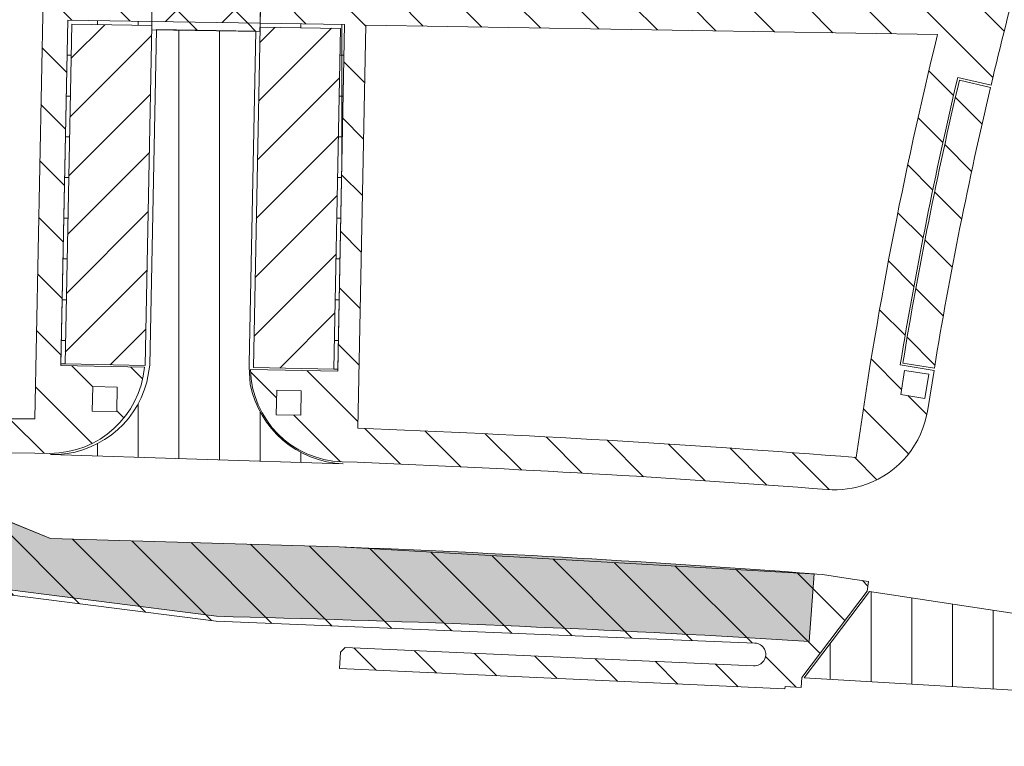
# Model space of a CAD drawing. Header units: metres. Extents: x 167411 to 168816, y 461777 to 462985.
# Tile 238 of 256: x 167483 to 167543, y 462795 to 462840. Entities that reach past the tile are written whole.
import ezdxf

# ---------------------------------------------------------------- set-up
doc = ezdxf.new("R2010")
doc.units = ezdxf.units.M
doc.header["$LTSCALE"] = 0.5
for name, color, linetype, lineweight, true_color in [('Noord-N-WE-GW-AANVULLEN-bomengranulaat TTE-tegel', 7, 'Continuous', 18, 0xff3f01), ('Noord-N-WE-GW-AANVULLEN-menggranulaat', 7, 'Continuous', 18, 0x01ff7f), ('Noord-N-WE-GW-AANVULLEN-menggranulaat uitvullen', 7, 'Continuous', 18, 0xff7f01), ('Noord-N-WE-GW-AANVULLEN-teelgrond 1e grootte boom', 7, 'Continuous', 18, 0x0001ff), ('Noord-N-WE-GW-AANVULLEN-vrijgekomen grond (uitvullen)', 7, 'Continuous', 18, 0x0100ff), ('Noord-N-WE-GW-AANVULLEN-zand', 7, 'Continuous', 18, 0x01bfff), ('Noord-N-WE-GW-AANVULLEN-zand uitvullen', 7, 'Continuous', 18, 0x3fff01)]:
    doc.layers.add(name, color=color, linetype=linetype, lineweight=lineweight, true_color=true_color)
pattern_1 = [(90, (0, 0), (-2.5, 0), []), (180, (0, 0), (-2.220446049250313e-16, -2.5), [])]
pattern_2 = [(90, (0, 0), (-2.5, 0), [])]
pattern_3 = [(45, (0, 0), (-1.767766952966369, 1.767766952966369), [])]
pattern_4 = [(135, (0, 0), (-1.767766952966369, -1.767766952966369), [])]

msp = doc.modelspace()

# ---------------------------------------------------------------- hatches: boundary and pattern name
at = {"layer": 'Noord-N-WE-GW-AANVULLEN-bomengranulaat TTE-tegel'}
h = msp.add_hatch(dxfattribs=at)
h.set_pattern_fill('ANSI31', color=256, scale=20)
h.set_pattern_definition(pattern_3)
h.paths.add_polyline_path([(167485.5167589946, 462818.5652787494), (167490.4317534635, 462818.4719922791), (167490.8422117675, 462839.3348239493), (167485.9268676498, 462839.413750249)])
h = msp.add_hatch(dxfattribs=at)
h.set_pattern_fill('ANSI31', color=256, scale=20)
h.set_pattern_definition(pattern_3)
h.paths.add_polyline_path([(167497.4908558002, 462839.2280658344), (167497.0804668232, 462818.3411845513), (167502.0135665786, 462818.2441300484), (167502.4248488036, 462839.1488400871)])
at = {"layer": 'Noord-N-WE-GW-AANVULLEN-menggranulaat'}
h = msp.add_hatch(dxfattribs=at)
h.set_pattern_fill('ANSI37', color=256, scale=20)
h.set_pattern_definition([(45, (0, 0), (-1.767766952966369, 1.767766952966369), []), (135, (0, 0), (-1.767766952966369, -1.767766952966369), [])])
h.paths.add_polyline_path([(167490.8471293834, 462839.5847772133), (167497.4963157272, 462839.4780103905), (167497.5281818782, 462841.0977075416), (167490.8731385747, 462841.2045684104)])
at = {"layer": 'Noord-N-WE-GW-AANVULLEN-menggranulaat uitvullen', "transparency": 33554687}
h = msp.add_hatch(dxfattribs=at)
h.set_pattern_fill('ANSI31', color=256, scale=20, angle=45)
h.set_pattern_definition(pattern_2)
edge = h.paths.add_edge_path()
edge.add_arc((167502.8208508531, 462818.4709171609), 6.042746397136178, 190.9519476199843, 267.84411437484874, ccw=False)
edge.add_line((167496.8881618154, 462817.3228819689), (167496.8220614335, 462818.3506963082))
edge.add_arc((167502.8212455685, 462818.4710696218), 6.000391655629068, 178.8792296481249, 181.1494825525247, ccw=False)
edge.add_line((167496.822001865, 462818.5884365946), (167497.2215255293, 462838.9823582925))
edge.add_line((167497.2215255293, 462838.9823582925), (167491.122274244, 462839.0802947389))
edge.add_line((167491.122274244, 462839.0802947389), (167490.7180673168, 462818.4770452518))
edge.add_line((167490.7180673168, 462818.4770452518), (167490.537891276, 462817.4427417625))
edge.add_arc((167484.7407159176, 462818.989598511), 6.000000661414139, 268.85481952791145, 345.0598789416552, ccw=False)
edge.add_line((167484.6208008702, 462812.9907962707), (167502.5935322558, 462812.4324479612))
h = msp.add_hatch(dxfattribs=at)
h.set_pattern_fill('ANSI31', color=256, scale=20, angle=45)
h.set_pattern_definition(pattern_2)
h.paths.add_polyline_path([(167530.9030180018, 462799.2945812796), (167534.8976797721, 462804.5906630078), (167544.4823409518, 462803.1424126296), (167547.569096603, 462798.3083366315)])
at = {"layer": 'Noord-N-WE-GW-AANVULLEN-teelgrond 1e grootte boom'}
h = msp.add_hatch(dxfattribs=at)
h.set_pattern_fill('ANSI33', color=256, scale=20)
h.set_pattern_definition([(45, (0, 0), (-3.535533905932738, 3.535533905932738), []), (45, (3.5355339, 0), (-3.535533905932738, 3.535533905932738), [2.5, -1.25])])
h.paths.add_polyline_path([(167851.496245, 462738.563006), (167851.496245, 462733.563006), (167857.496245, 462733.563006), (167857.496245, 462738.563006)])
h.paths.add_polyline_path([(167851.3662560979, 462731.3587327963), (167851.3662560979, 462726.3587327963), (167857.3662560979, 462726.3587327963), (167857.3662560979, 462731.3587327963)])
h.paths.add_polyline_path([(167853.7575194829, 462724.8166165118), (167854.1870491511, 462719.8351002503), (167860.1648686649, 462720.3505358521), (167859.7353389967, 462725.3320521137)])
edge = h.paths.add_edge_path()
edge.add_line((167819.752561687, 462698.5678700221), (167818.5773189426, 462699.0071671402))
edge.add_line((167818.5773189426, 462699.0071671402), (167819.6625522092, 462695.1794274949))
edge.add_line((167819.6625522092, 462695.1794274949), (167823.7469851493, 462693.8079464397))
edge.add_arc((167900.6604038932, 462925.3685777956), 243.9999999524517, 251.6259691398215, 258.5614237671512)
edge.add_arc((167946.0157406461, 463149.5269567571), 472.7008644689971, 258.5614237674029, 259.1146180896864)
edge.add_arc((167946.0157504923, 463149.526999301), 472.7009081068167, 259.1146178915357, 259.7296689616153)
edge.add_line((167861.7366223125, 462684.3999445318), (167862.3462604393, 462687.5686881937))
edge.add_arc((167897.0482822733, 462880.5361637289), 196.0629412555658, 258.8202020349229, 259.8052653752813, ccw=False)
edge.add_arc((167900.6604038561, 462925.3685776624), 240.799999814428, 250.3668830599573, 260.0454236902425, ccw=False)
edge = h.paths.add_edge_path()
edge.add_line((167578.4032729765, 462799.7303160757), (167596.6203670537, 462796.9720314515))
edge.add_line((167596.6203670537, 462796.9720314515), (167601.6020787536, 462796.1410789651))
edge.add_arc((167606.5339795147, 462827.100711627), 31.34999999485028, 260.94877682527, 275.6641324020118)
edge.add_line((167609.6281247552, 462795.9037764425), (167609.6238054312, 462793.4097978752))
edge.add_arc((167603.0385404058, 462821.3954510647), 28.74999999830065, 263.5356267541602, 283.2413064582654, ccw=False)
edge.add_arc((167609.42836148, 462855.0211414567), 62.93352959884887, 252.2468160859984, 261.20118637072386, ccw=False)
edge.add_arc((167562.3483782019, 462696.7118973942), 102.2499999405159, 74.17099039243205, 77.73495314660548)
edge.add_arc((167562.3483781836, 462696.7118973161), 102.250000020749, 77.73495314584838, 81.12712426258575)
edge.add_line((167578.1196902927, 462797.7382711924), (167578.4032729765, 462799.7303160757))
edge = h.paths.add_edge_path()
edge.add_arc((167472.8983696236, 462038.8933752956), 768.1212285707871, 83.66386098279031, 84.63420210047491, ccw=False)
edge.add_line((167557.6691693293, 462802.3225686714), (167557.5895591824, 462800.5467459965))
edge.add_arc((167555.5527658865, 462613.8437053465), 186.7141502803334, 89.37496984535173, 91.48672537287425)
edge.add_line((167550.7084035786, 462800.495000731), (167546.2931048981, 462800.5326116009))
edge.add_line((167546.2931048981, 462800.5326116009), (167544.6420942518, 462803.1182976))
edge.add_line((167544.6420942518, 462803.1182976), (167544.728463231, 462803.6486691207))
edge = h.paths.add_edge_path()
edge.add_line((167502.3501883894, 462807.3307395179), (167484.6232827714, 462807.8409732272))
edge.add_line((167484.6232827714, 462807.8409732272), (167479.5257499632, 462809.9299242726))
edge.add_line((167479.5257499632, 462809.9299242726), (167479.5256575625, 462809.9101138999))
edge.add_arc((167475.679294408, 461985.2643094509), 824.6547746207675, 89.73275947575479, 92.94858476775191)
edge.add_arc((167431.5555315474, 462841.903473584), 33.11999999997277, 262.34218993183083, 272.94858476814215, ccw=False)
edge.add_line((167427.142078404, 462809.0788512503), (167426.7420394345, 462806.1212264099))
edge.add_arc((167432.0353601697, 462845.4296723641), 39.66324706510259, 262.3306199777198, 270.6948268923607)
edge.add_arc((167473.7999534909, 462046.5827580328), 760.3082304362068, 90.64474842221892, 93.112606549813, ccw=False)
edge.add_line((167465.244398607, 462806.842850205), (167494.8134747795, 462803.0676205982))
edge.add_arc((167472.8515045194, 461852.3212443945), 951.0000000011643, 86.68204269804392, 88.67671915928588, ccw=False)
edge.add_line((167527.8924539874, 462801.7271080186), (167531.204409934, 462801.5236236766))
edge.add_line((167531.204409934, 462801.5236236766), (167531.5202549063, 462805.673126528))
edge.add_arc((167473.7849370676, 462047.1590229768), 760.7082306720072, 85.64724816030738, 87.84798802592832)
at = {"layer": 'Noord-N-WE-GW-AANVULLEN-vrijgekomen grond (uitvullen)'}
h = msp.add_hatch(dxfattribs=at)
h.set_pattern_fill('ANSI31', color=256, scale=20, angle=90)
h.set_pattern_definition(pattern_4)
edge = h.paths.add_edge_path()
edge.add_line((167420.1413253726, 462804.3053002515), (167418.9349302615, 462811.2068328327))
edge.add_line((167418.9349302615, 462811.2068328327), (167420.9736565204, 462810.5194279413))
edge.add_arc((167431.5555315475, 462841.9034735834), 33.11999999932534, 251.3672463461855, 272.948584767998)
edge.add_line((167433.259217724, 462808.8273212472), (167479.5256575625, 462809.9101138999))
edge.add_line((167479.5256575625, 462809.9101138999), (167484.6232827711, 462807.8409732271))
edge.add_line((167484.6232827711, 462807.8409732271), (167502.3501883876, 462807.3307395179))
edge.add_line((167502.3501883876, 462807.3307395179), (167532.0164945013, 462805.635191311))
edge.add_line((167532.0164945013, 462805.635191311), (167533.8628130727, 462805.3549110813))
edge.add_line((167533.8628130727, 462805.3549110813), (167534.8514343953, 462805.2044854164))
edge.add_line((167534.8514343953, 462805.2044854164), (167534.7619445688, 462804.6111965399))
edge.add_line((167534.7619445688, 462804.6111965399), (167530.7581158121, 462799.3032888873))
edge.add_line((167530.7581158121, 462799.3032888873), (167530.7221144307, 462798.7043699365))
edge.add_line((167530.7221144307, 462798.7043699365), (167529.7238950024, 462798.7640186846))
edge.add_line((167529.7238950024, 462798.7640186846), (167529.7149476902, 462798.6142857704))
edge.add_line((167529.7149476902, 462798.6142857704), (167502.369069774, 462799.8615935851))
edge.add_line((167502.369069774, 462799.8615935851), (167502.4270601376, 462800.8602718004))
edge.add_line((167502.4270601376, 462800.8602718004), (167502.7180897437, 462801.1513014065))
edge.add_line((167502.7180897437, 462801.1513014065), (167527.7940632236, 462800.0299576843))
edge.add_arc((167527.8345770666, 462800.7287842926), 0.6999999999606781, 266.68204269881, 446.6820426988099)
edge.add_line((167527.8750909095, 462801.427610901), (167494.7909542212, 462802.7680606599))
edge.add_line((167494.7909542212, 462802.7680606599), (167465.22700857, 462806.5426352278))
edge.add_line((167465.22700857, 462806.5426352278), (167432.5263206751, 462805.4694409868))
edge.add_line((167432.5263206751, 462805.4694409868), (167423.4396776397, 462806.4017932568))
edge.add_line((167423.4396776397, 462806.4017932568), (167421.8061080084, 462806.2805302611))
edge.add_arc((167421.6700191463, 462805.334436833), 0.9558310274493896, 81.81455280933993, 192.9903865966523)
edge.add_line((167420.7386499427, 462805.1195779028), (167420.1413253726, 462804.3053002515))
at = {"layer": 'Noord-N-WE-GW-AANVULLEN-zand'}
h = msp.add_hatch(dxfattribs=at)
h.set_pattern_fill('ANSI37', color=256, scale=20, angle=45)
h.set_pattern_definition(pattern_1)
h.paths.add_polyline_path([(167485.5167589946, 462818.5652787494), (167485.2667402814, 462818.5701984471), (167485.6818158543, 462839.6677173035), (167490.8471293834, 462839.5847772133), (167490.8422117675, 462839.3348239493), (167485.9268676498, 462839.413750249)])
h = msp.add_hatch(dxfattribs=at)
h.set_pattern_fill('ANSI37', color=256, scale=20, angle=45)
h.set_pattern_definition(pattern_1)
h.paths.add_polyline_path([(167502.0135665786, 462818.2441300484), (167502.2635182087, 462818.2392124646), (167502.6797358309, 462839.3947795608), (167497.4963157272, 462839.4780103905), (167497.4908558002, 462839.2280658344), (167502.4248488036, 462839.1488400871)])
at = {"layer": 'Noord-N-WE-GW-AANVULLEN-zand uitvullen'}
h = msp.add_hatch(dxfattribs=at)
h.set_pattern_fill('ANSI31', color=256, scale=20, angle=90)
h.set_pattern_definition(pattern_4)
edge = h.paths.add_edge_path()
edge.add_line((167586.5273502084, 462890.3992111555), (167584.7531172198, 462890.81614718))
edge.add_line((167584.7531172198, 462890.81614718), (167569.9328908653, 462840.0152060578))
edge.add_arc((167604.0168151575, 463034.308266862), 197.259999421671, 260.0501107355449, 260.5822516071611)
edge.add_line((167571.7388531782, 462839.7070321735), (167579.1784901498, 462865.208704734))
edge.add_line((167579.1784901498, 462865.208704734), (167586.5273502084, 462890.3992111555))
h.paths.add_polyline_path([(167572.7711980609, 462895.3821396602), (167573.6714454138, 462897.7447547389), (167577.0981603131, 462906.7378478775), (167575.3974413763, 462907.385887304), (167571.872086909, 462898.1339238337), (167570.9877702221, 462895.8131172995), (167569.0254022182, 462896.5608550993), (167568.1647773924, 462894.3022256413), (167570.8671667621, 462893.2725111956), (167569.6209370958, 462890.0018978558), (167566.918547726, 462891.0316123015), (167565.4831444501, 462887.2645304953), (167569.1462313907, 462885.868753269), (167572.1158737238, 462893.6623021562)])
h.paths.add_polyline_path([(167646.5283168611, 462845.5830550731), (167648.2754864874, 462845.0733509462), (167655.7476841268, 462870.6950271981), (167654.0219664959, 462871.2698728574)])
edge = h.paths.add_edge_path()
edge.add_line((167555.5233497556, 462876.291723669), (167553.5609817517, 462877.0394614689))
edge.add_line((167553.5609817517, 462877.0394614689), (167557.8337691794, 462888.2529929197))
edge.add_line((167557.8337691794, 462888.2529929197), (167559.7961371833, 462887.5052551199))
edge.add_line((167559.7961371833, 462887.5052551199), (167561.3602318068, 462891.6100753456))
edge.add_arc((167555.9403582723, 462893.6752559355), 5.799999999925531, 339.1412321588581, 410.2278771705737)
edge.add_line((167559.6508260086, 462898.1331062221), (167548.140026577, 462867.9240884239))
edge.add_arc((167789.500959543, 462776.9752076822), 257.9278947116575, 159.3527425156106, 163.3198416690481)
edge.add_line((167542.4261674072, 462851.0079434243), (167544.1760877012, 462850.5072482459))
edge.add_arc((167789.5009595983, 462776.9752076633), 256.1078947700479, 159.5543538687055, 163.3147743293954, ccw=False)
edge.add_line((167549.5268394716, 462866.4384706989), (167551.4926855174, 462865.6962449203))
edge.add_line((167551.4926855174, 462865.6962449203), (167552.1165509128, 462867.3508983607))
edge.add_line((167552.1165509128, 462867.3508983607), (167555.5233497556, 462876.291723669))
h.paths.add_polyline_path([(167558.232495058, 462888.4007009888), (167558.7665934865, 462889.8023924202), (167560.1682849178, 462889.2682939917), (167559.6341864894, 462887.8666025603)], flags=16)
h.paths.add_polyline_path([(167553.2262124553, 462875.2621799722), (167553.7603108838, 462876.6638714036), (167555.1620023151, 462876.1297729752), (167554.6279038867, 462874.7280815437)], flags=16)
h.paths.add_polyline_path([(167559.7462879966, 462887.3744305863), (167557.9147445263, 462888.0723191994), (167553.741655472, 462877.1204368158), (167555.5731989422, 462876.4225482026)], flags=17)
edge = h.paths.add_edge_path(flags=16)
edge.add_line((167503.9795853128, 462839.3537738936), (167539.0919202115, 462838.7870136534))
edge.add_arc((167788.2548339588, 462777.3731161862), 256.6199999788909, 166.1536824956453, 172.0607079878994)
edge.add_arc((167473.662996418, 462047.040995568), 768.1582306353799, 85.4878382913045, 87.77446736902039)
edge.add_line((167503.4929658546, 462814.6198125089), (167503.9795853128, 462839.3537738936))
edge = h.paths.add_edge_path()
edge.add_line((167497.4963157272, 462839.4780103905), (167497.5218860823, 462840.7777039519))
edge.add_line((167497.5218860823, 462840.7777039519), (167502.1857761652, 462840.7029087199))
edge.add_line((167502.1857761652, 462840.7029087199), (167502.297309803, 462846.3719557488))
edge.add_line((167502.297309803, 462846.3719557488), (167503.8367143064, 462846.3471076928))
edge.add_line((167503.8367143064, 462846.3471076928), (167503.9567014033, 462852.445828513))
edge.add_line((167503.9567014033, 462852.445828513), (167502.4174038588, 462852.4761128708))
edge.add_line((167502.4174038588, 462852.4761128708), (167502.6259241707, 462863.0748118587))
edge.add_line((167502.6259241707, 462863.0748118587), (167504.4786169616, 462864.7186238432))
edge.add_line((167504.4786169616, 462864.7186238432), (167504.3446667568, 462857.9101842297))
edge.add_line((167504.3446667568, 462857.9101842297), (167504.0449830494, 462857.9151160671))
edge.add_line((167504.0449830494, 462857.9151160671), (167503.9642868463, 462852.9157672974))
edge.add_line((167503.9642868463, 462852.9157672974), (167504.2463163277, 462852.9112149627))
edge.add_line((167504.2463163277, 462852.9112149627), (167504.1094860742, 462845.9563878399))
edge.add_line((167504.1094860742, 462845.9563878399), (167503.8291058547, 462845.9603842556))
edge.add_line((167503.8291058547, 462845.9603842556), (167503.7295076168, 462840.8979911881))
edge.add_line((167503.7295076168, 462840.8979911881), (167535.2447990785, 462840.3873658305))
edge.add_line((167535.2447990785, 462840.3873658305), (167535.3253928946, 462845.3803714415))
edge.add_line((167535.3253928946, 462845.3803714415), (167535.3292613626, 462845.6187114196))
edge.add_line((167535.3292613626, 462845.6187114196), (167536.2402219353, 462845.6039257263))
edge.add_arc((167535.9665708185, 462828.7440320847), 16.86211429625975, 73.74796697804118, 89.07012002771, ccw=False)
edge.add_line((167540.6856540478, 462844.9323350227), (167540.7131626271, 462845.028476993))
edge.add_line((167540.7131626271, 462845.028476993), (167540.8477436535, 462844.9899700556))
edge.add_arc((167796.933027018, 462774.8900722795), 265.5064368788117, 163.404888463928, 164.6910720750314, ccw=False)
edge.add_line((167542.485744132, 462850.720463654), (167546.1206887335, 462849.6804167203))
edge.add_arc((167788.2548417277, 462777.3731142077), 252.700007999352, 163.373061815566, 164.7136740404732)
edge.add_line((167544.4952674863, 462843.995663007), (167544.2334797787, 462843.0303221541))
edge.add_arc((167788.2548340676, 462777.3731163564), 252.7000000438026, 164.9404557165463, 166.6644962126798)
edge.add_line((167542.3686030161, 462835.659061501), (167540.3252271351, 462836.1434322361))
edge.add_arc((167788.2548340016, 462777.373116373), 254.7999999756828, 166.664496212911, 170.7124725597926)
edge.add_line((167536.7950398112, 462818.4950313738), (167538.8677339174, 462818.1585831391))
edge.add_line((167538.8677339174, 462818.1585831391), (167538.4864097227, 462815.7531140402))
edge.add_arc((167532.7536955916, 462816.6340162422), 5.799999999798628, 289.80513599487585, 351.2641269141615, ccw=False)
edge.add_arc((167532.7536955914, 462816.6340162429), 5.800000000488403, 265.6093445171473, 289.8051359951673, ccw=False)
edge.add_arc((167473.6629964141, 462047.0409955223), 766.0582306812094, 85.60934451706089, 87.77145585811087)
edge.add_line((167503.4516505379, 462812.5198318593), (167502.5251199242, 462812.5552689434))
edge.add_arc((167502.6994815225, 462818.3530393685), 5.800391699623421, 181.2717973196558, 268.27741135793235, ccw=False)
edge.add_line((167496.900518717, 462818.2242983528), (167502.2611498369, 462818.1188325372))
edge.add_line((167502.2611498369, 462818.1188325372), (167502.6797358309, 462839.3947795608))
edge.add_line((167502.6797358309, 462839.3947795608), (167497.4963157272, 462839.4780103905))
h.paths.add_polyline_path([(167535.9951451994, 462842.3374556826), (167536.0193540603, 462843.8372603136), (167537.5191586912, 462843.8130514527), (167537.4949498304, 462842.3132468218)], flags=16)
h.paths.add_polyline_path([(167537.0652989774, 462818.1638699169), (167538.5464887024, 462817.9270640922), (167538.3096828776, 462816.4458743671), (167536.8284931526, 462816.6826801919)], flags=16)
edge = h.paths.add_edge_path(flags=17)
edge.add_line((167542.3363493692, 462835.5228274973), (167540.4291982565, 462835.9749069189))
edge.add_arc((167788.2548340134, 462777.3731163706), 254.659999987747, 166.6959947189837, 170.6809369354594)
edge.add_line((167536.9558636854, 462818.6107582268), (167538.8901656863, 462818.296774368))
edge.add_arc((167788.566024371, 462777.305241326), 253.0184582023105, 166.6974970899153, 170.6764139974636, ccw=False)
h.paths.add_polyline_path([(167498.517686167, 462816.9422400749), (167500.0173959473, 462816.9127345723), (167499.9878904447, 462815.4130247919), (167498.4881806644, 462815.4425302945)], flags=16)
h.paths.add_polyline_path([(167490.8471293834, 462839.5847772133), (167497.4963157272, 462839.4780103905), (167497.4855523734, 462838.9581461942), (167490.8369013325, 462839.0649044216)])
edge = h.paths.add_edge_path()
edge.add_line((167490.8471293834, 462839.5847772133), (167485.6818158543, 462839.6677173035))
edge.add_line((167485.6818158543, 462839.6677173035), (167485.2644389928, 462818.4532282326))
edge.add_line((167485.2644389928, 462818.4532282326), (167490.3894472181, 462818.3523980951))
edge.add_arc((167484.5988133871, 462818.8870200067), 5.815261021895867, 269.9331966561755, 354.725104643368, ccw=False)
edge.add_line((167484.5920331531, 462813.0717629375), (167483.6601773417, 462813.081407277))
edge.add_arc((167475.5573537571, 461985.1462820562), 827.9747745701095, 89.439276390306, 92.94858476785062)
edge.add_arc((167431.4335908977, 462841.785446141), 29.80000000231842, 251.36724634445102, 272.9485847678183, ccw=False)
edge.add_line((167421.91245938, 462813.547385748), (167420.4642057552, 462814.0356987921))
edge.add_line((167420.4642057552, 462814.0356987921), (167414.6090084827, 462816.0099173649))
edge.add_arc((167417.101116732, 462823.4010875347), 7.800000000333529, 218.7055885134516, 251.3672463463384, ccw=False)
edge.add_line((167411.0142352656, 462818.5236010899), (167412.8215530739, 462818.8287582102))
edge.add_line((167412.8215530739, 462818.8287582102), (167422.5834116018, 462815.5373161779))
edge.add_arc((167431.4335908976, 462841.7854461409), 27.70000000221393, 251.3672463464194, 272.9485847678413)
edge.add_arc((167475.5573537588, 461985.1462820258), 830.0747746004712, 89.44069500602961, 92.94858476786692, ccw=False)
edge.add_line((167483.660177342, 462815.1815075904), (167484.1679739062, 462840.9918618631))
edge.add_line((167484.1679739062, 462840.9918618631), (167490.8679977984, 462840.884412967))
edge.add_line((167490.8679977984, 462840.884412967), (167490.8471293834, 462839.5847772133))
h.paths.add_polyline_path([(167487.2198724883, 462817.1645148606), (167488.7195822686, 462817.135009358), (167488.690076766, 462815.6352995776), (167487.1903669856, 462815.6648050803)], flags=16)

# ---------------------------------------------------------------- linework, layer by layer
at = {"layer": 'Noord-N-WE-GW-AANVULLEN-bomengranulaat TTE-tegel', "flags": 128}
for points in [[(167485.5167589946, 462818.5652787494), (167490.4317534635, 462818.4719922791), (167490.8422117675, 462839.3348239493), (167485.9268676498, 462839.413750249)], [(167497.4908558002, 462839.2280658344), (167497.0804668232, 462818.3411845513), (167502.0135665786, 462818.2441300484), (167502.4248488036, 462839.1488400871)]]:
    msp.add_lwpolyline(points, close=True, dxfattribs=at)
at = {"layer": 'Noord-N-WE-GW-AANVULLEN-menggranulaat', "flags": 128}
msp.add_lwpolyline([(167490.8471293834, 462839.5847772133), (167497.4963157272, 462839.4780103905), (167497.5281818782, 462841.0977075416), (167490.8731385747, 462841.2045684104)], close=True, dxfattribs=at)
at = {"layer": 'Noord-N-WE-GW-AANVULLEN-menggranulaat uitvullen'}
msp.add_lwpolyline([(167502.5935322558, 462812.4324479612, -0.3486878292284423), (167496.8881618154, 462817.3228819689), (167496.8220614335, 462818.3506963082, -0.009906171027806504), (167496.822001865, 462818.5884365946), (167497.2215255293, 462838.9823582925), (167491.122274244, 462839.0802947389), (167490.7180673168, 462818.4770452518), (167490.537891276, 462817.4427417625, -0.345328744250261), (167484.6208008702, 462812.9907962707)], format="xyb", close=True, dxfattribs=at)
msp.add_lwpolyline([(167530.9030180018, 462799.2945812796), (167534.8976797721, 462804.5906630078), (167544.4823409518, 462803.1424126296), (167547.569096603, 462798.3083366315)], close=True, dxfattribs=at)
at = {"layer": 'Noord-N-WE-GW-AANVULLEN-teelgrond 1e grootte boom', "flags": 128}
msp.add_lwpolyline([(167502.3501883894, 462807.3307395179), (167484.6232827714, 462807.8409732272), (167479.5257499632, 462809.9299242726), (167479.5256575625, 462809.9101138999, 0.01403260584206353), (167433.2592177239, 462808.8273212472, -0.04631219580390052), (167427.142078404, 462809.0788512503), (167426.7420394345, 462806.1212264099, 0.03651194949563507), (167432.5163452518, 462805.7693417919, -0.0107684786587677), (167465.244398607, 462806.842850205), (167494.8134747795, 462803.0676205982, -0.00870363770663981), (167527.8924539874, 462801.7271080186), (167531.204409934, 462801.5236236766), (167531.5202549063, 462805.673126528, 0.009602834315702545)], format="xyb", close=True, dxfattribs=at)
at = {"layer": 'Noord-N-WE-GW-AANVULLEN-vrijgekomen grond (uitvullen)', "flags": 128}
msp.add_lwpolyline([(167479.5256575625, 462809.9101138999), (167484.6232827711, 462807.8409732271), (167502.3501883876, 462807.3307395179), (167532.0164945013, 462805.635191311), (167533.8628130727, 462805.3549110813), (167534.8514343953, 462805.2044854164), (167534.7619445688, 462804.6111965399), (167530.7581158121, 462799.3032888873), (167530.7221144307, 462798.7043699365), (167529.7238950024, 462798.7640186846), (167529.7149476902, 462798.6142857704), (167502.369069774, 462799.8615935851), (167502.4270601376, 462800.8602718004), (167502.7180897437, 462801.1513014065), (167527.7940632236, 462800.0299576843, 0.9999999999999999), (167527.8750909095, 462801.427610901), (167494.7909542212, 462802.7680606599), (167465.22700857, 462806.5426352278)], format="xyb", dxfattribs=at)
at = {"layer": 'Noord-N-WE-GW-AANVULLEN-zand', "flags": 128}
for points in [[(167485.5167589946, 462818.5652787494), (167485.2667402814, 462818.5701984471), (167485.6818158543, 462839.6677173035), (167490.8471293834, 462839.5847772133), (167490.8422117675, 462839.3348239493), (167485.9268676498, 462839.413750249)], [(167502.0135665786, 462818.2441300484), (167502.2635182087, 462818.2392124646), (167502.6797358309, 462839.3947795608), (167497.4963157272, 462839.4780103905), (167497.4908558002, 462839.2280658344), (167502.4248488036, 462839.1488400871)]]:
    msp.add_lwpolyline(points, close=True, dxfattribs=at)
at = {"layer": 'Noord-N-WE-GW-AANVULLEN-zand uitvullen'}
msp.add_lwpolyline([(167544.2334797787, 462843.0303221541, 0.007522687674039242), (167542.3686030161, 462835.659061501), (167540.3252271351, 462836.1434322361, 0.0176644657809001), (167536.7950398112, 462818.4950313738), (167538.8677339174, 462818.1585831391), (167538.4864097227, 462815.7531140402, -0.2747840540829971), (167534.7188646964, 462811.1770839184, -0.10596805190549), (167532.3096683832, 462810.851037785, 0.009434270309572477), (167503.4516505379, 462812.5198318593), (167502.5251199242, 462812.5552689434, -0.3989879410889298), (167496.900518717, 462818.2242983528), (167502.2611498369, 462818.1188325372), (167502.6797358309, 462839.3947795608), (167497.4963157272, 462839.4780103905), (167497.5218860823, 462840.7777039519)], format="xyb", dxfattribs=at)
for points in [[(167490.8471293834, 462839.5847772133), (167485.6818158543, 462839.6677173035), (167485.2644389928, 462818.4532282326), (167490.3894472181, 462818.3523980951, -0.3878338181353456), (167484.5920331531, 462813.0717629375), (167483.6601773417, 462813.081407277, 0.01531344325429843), (167432.9664969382, 462812.0248984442, -0.09444567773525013), (167421.91245938, 462813.547385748), (167420.4642057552, 462814.0356987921), (167414.6090084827, 462816.0099173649, -0.1434860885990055), (167411.0142352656, 462818.5236010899), (167412.8215530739, 462818.8287582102), (167422.5834116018, 462815.5373161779, 0.09444567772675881), (167432.858473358, 462814.1221182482, -0.01530725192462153), (167483.660177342, 462815.1815075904), (167484.1679739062, 462840.9918618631), (167490.8679977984, 462840.884412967)], [(167503.9795853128, 462839.3537738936), (167539.0919202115, 462838.7870136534, 0.02577996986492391), (167534.0945432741, 462812.8184406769, 0.009977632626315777), (167503.4929658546, 462814.6198125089), (167503.9795853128, 462839.3537738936)], [(167542.3363493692, 462835.5228274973), (167540.4291982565, 462835.9749069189, 0.01738934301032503), (167536.9558636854, 462818.6107582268), (167538.8901656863, 462818.296774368, -0.01736304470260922)]]:
    msp.add_lwpolyline(points, format="xyb", close=True, dxfattribs=at)
at = {"layer": 'Noord-N-WE-GW-AANVULLEN-zand uitvullen', "flags": 128}
msp.add_lwpolyline([(167490.8471293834, 462839.5847772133), (167497.4963157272, 462839.4780103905), (167497.4855523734, 462838.9581461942), (167490.8369013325, 462839.0649044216)], close=True, dxfattribs=at)
at = {"layer": 'Noord-N-WE-GW-AANVULLEN-zand uitvullen'}
for points in [[(167537.0652989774, 462818.1638699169), (167538.5464887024, 462817.9270640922), (167538.3096828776, 462816.4458743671), (167536.8284931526, 462816.6826801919), (167537.0652989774, 462818.1638699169)], [(167487.2198724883, 462817.1645148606), (167488.7195822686, 462817.135009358), (167488.690076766, 462815.6352995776), (167487.1903669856, 462815.6648050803), (167487.2198724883, 462817.1645148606)], [(167498.517686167, 462816.9422400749), (167500.0173959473, 462816.9127345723), (167499.9878904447, 462815.4130247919), (167498.4881806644, 462815.4425302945), (167498.517686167, 462816.9422400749)]]:
    msp.add_lwpolyline(points, close=True, dxfattribs=at)

doc.saveas('drawing.dxf')
